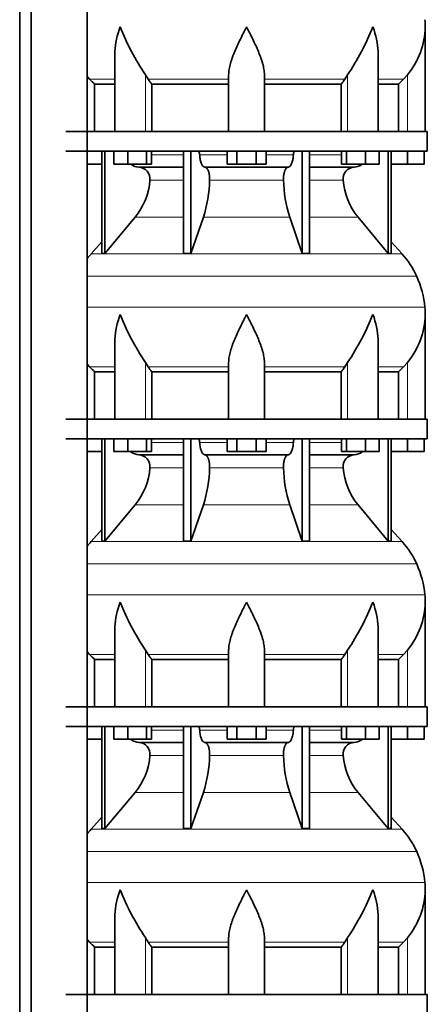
# Model space of a CAD drawing. Header units: millimetres. Extents: x -304 to -45, y -444 to 1021.
# Tile 18 of 29: x -106 to -64, y 329 to 428. Entities that reach past the tile are written whole.
import ezdxf

# ---------------------------------------------------------------- set-up
doc = ezdxf.new("R2010")
doc.units = ezdxf.units.MM
doc.layers.add('MID_134-18', color=7, linetype='Continuous')
doc.layers.add('VSI134_DIFFUSORE', color=7, linetype='Continuous')

# ---------------------------------------------------------------- blocks, each defined once
blk = doc.blocks.new('SE3')
at = {"layer": 'MID_134-18', "color": 7, "linetype": 'Continuous', "lineweight": 35}
for p, q in [((-105.519, 797.977), (-105.519, 272.677)), ((-104.36, 797.977), (-104.36, 272.677)), ((-98.733, 272.677), (-98.733, 797.977)), ((-98.719, 416.977), (-98.719, 443.977)), ((-98.719, 387.977), (-98.719, 414.977)), ((-98.719, 358.977), (-98.719, 385.977)), ((-98.719, 329.977), (-98.719, 356.977))]:
    blk.add_line(p, q, dxfattribs=at)
at = {"layer": 'VSI134_DIFFUSORE', "color": 7, "linetype": 'Continuous', "lineweight": 35}
for p, q in [((-64.68, 416.977), (-64.68, 427.524)), ((-95.935, 424.848), (-95.935, 416.977)), ((-69.425, 416.977), (-69.425, 424.848)), ((-98.478, 422.237), (-98.719, 422.512)), ((-92.578, 422.237), (-92.863, 422.696)), ((-84.48, 416.977), (-84.48, 422.696)), ((-80.88, 416.977), (-80.88, 422.696)), ((-72.498, 422.696), (-72.782, 422.237)), ((-66.48, 422.696), (-66.882, 422.237)), ((-97.975, 421.748), (-95.935, 421.748)), ((-97.975, 416.977), (-97.975, 421.748)), ((-92.222, 421.748), (-84.48, 421.748)), ((-92.222, 416.977), (-92.222, 421.748)), ((-80.88, 421.748), (-73.138, 421.748)), ((-73.138, 421.748), (-73.138, 416.977)), ((-69.425, 421.748), (-67.386, 421.748)), ((-67.386, 421.748), (-67.386, 416.977)), ((-64.48, 416.977), (-100.88, 416.977)), ((-64.48, 414.977), (-64.48, 416.977)), ((-100.88, 414.977), (-64.48, 414.977)), ((-97.246, 414.977), (-97.246, 404.686)), ((-96.94, 414.977), (-96.94, 404.686)), ((-96.031, 413.697), (-96.031, 414.977)), ((-94.643, 413.697), (-94.643, 414.977)), ((-92.747, 413.697), (-92.747, 414.977)), ((-92.239, 413.697), (-92.239, 414.977)), ((-89.02, 414.977), (-89.02, 404.686)), ((-88.281, 414.977), (-88.281, 404.686)), ((-84.643, 413.697), (-84.643, 414.977)), ((-83.662, 413.697), (-83.662, 414.977)), ((-81.699, 413.697), (-81.699, 414.977)), ((-80.717, 413.697), (-80.717, 414.977)), ((-77.08, 414.977), (-77.08, 404.686)), ((-76.341, 414.977), (-76.341, 404.686)), ((-73.121, 413.697), (-73.121, 414.977)), ((-72.613, 413.697), (-72.613, 414.977)), ((-70.717, 413.697), (-70.717, 414.977)), ((-69.329, 413.697), (-69.329, 414.977)), ((-68.421, 414.977), (-68.421, 404.686)), ((-68.115, 414.977), (-68.115, 404.686)), ((-66.48, 413.697), (-66.48, 414.977)), ((-64.78, 413.697), (-64.78, 414.977)), ((-97.246, 413.697), (-98.719, 413.697)), ((-94.643, 413.697), (-96.031, 413.697)), ((-92.747, 413.697), (-94.643, 413.697)), ((-93.515, 413.377), (-89.02, 413.377)), ((-92.239, 413.697), (-92.747, 413.697)), ((-86.862, 413.377), (-78.498, 413.377)), ((-83.662, 413.697), (-84.643, 413.697)), ((-81.699, 413.697), (-83.662, 413.697)), ((-80.717, 413.697), (-81.699, 413.697)), ((-76.341, 413.377), (-71.845, 413.377)), ((-72.613, 413.697), (-73.121, 413.697)), ((-70.717, 413.697), (-72.613, 413.697)), ((-69.329, 413.697), (-70.717, 413.697)), ((-66.48, 413.697), (-68.115, 413.697)), ((-64.78, 413.697), (-66.48, 413.697)), ((-96.94, 404.686), (-93.909, 408.328)), ((-88.281, 404.686), (-87.025, 408.328)), ((-78.335, 408.328), (-77.08, 404.686)), ((-71.452, 408.328), (-68.421, 404.686)), ((-97.246, 405.841), (-98.34, 404.626)), ((-67.021, 404.626), (-68.115, 405.841)), ((-97.246, 404.686), (-96.94, 404.686)), ((-89.02, 404.686), (-88.281, 404.686)), ((-77.08, 404.686), (-76.341, 404.686)), ((-68.421, 404.686), (-68.115, 404.686)), ((-64.68, 387.977), (-64.68, 398.524)), ((-95.935, 395.848), (-95.935, 387.977)), ((-69.425, 387.977), (-69.425, 395.848)), ((-98.478, 393.237), (-98.719, 393.512)), ((-92.578, 393.237), (-92.863, 393.696)), ((-84.48, 387.977), (-84.48, 393.696)), ((-80.88, 387.977), (-80.88, 393.696)), ((-72.498, 393.696), (-72.782, 393.237)), ((-66.48, 393.696), (-66.882, 393.237)), ((-97.975, 392.748), (-95.935, 392.748)), ((-97.975, 387.977), (-97.975, 392.748)), ((-92.222, 392.748), (-84.48, 392.748)), ((-92.222, 387.977), (-92.222, 392.748)), ((-80.88, 392.748), (-73.138, 392.748)), ((-73.138, 392.748), (-73.138, 387.977)), ((-69.425, 392.748), (-67.386, 392.748)), ((-67.386, 392.748), (-67.386, 387.977)), ((-64.48, 387.977), (-100.88, 387.977)), ((-64.48, 385.977), (-64.48, 387.977)), ((-100.88, 385.977), (-64.48, 385.977)), ((-97.246, 385.977), (-97.246, 375.686)), ((-96.94, 385.977), (-96.94, 375.686)), ((-96.031, 384.697), (-96.031, 385.977)), ((-94.643, 384.697), (-94.643, 385.977)), ((-92.747, 384.697), (-92.747, 385.977)), ((-92.239, 384.697), (-92.239, 385.977)), ((-89.02, 385.977), (-89.02, 375.686)), ((-88.281, 385.977), (-88.281, 375.686)), ((-84.643, 384.697), (-84.643, 385.977)), ((-83.662, 384.697), (-83.662, 385.977)), ((-81.699, 384.697), (-81.699, 385.977)), ((-80.717, 384.697), (-80.717, 385.977)), ((-77.08, 385.977), (-77.08, 375.686)), ((-76.341, 385.977), (-76.341, 375.686)), ((-73.121, 384.697), (-73.121, 385.977)), ((-72.613, 384.697), (-72.613, 385.977)), ((-70.717, 384.697), (-70.717, 385.977)), ((-69.329, 384.697), (-69.329, 385.977)), ((-68.421, 385.977), (-68.421, 375.686)), ((-68.115, 385.977), (-68.115, 375.686)), ((-66.48, 384.697), (-66.48, 385.977)), ((-64.78, 384.697), (-64.78, 385.977)), ((-97.246, 384.697), (-98.719, 384.697)), ((-94.643, 384.697), (-96.031, 384.697)), ((-92.747, 384.697), (-94.643, 384.697)), ((-93.515, 384.377), (-89.02, 384.377)), ((-92.239, 384.697), (-92.747, 384.697)), ((-86.862, 384.377), (-78.498, 384.377)), ((-83.662, 384.697), (-84.643, 384.697)), ((-81.699, 384.697), (-83.662, 384.697)), ((-80.717, 384.697), (-81.699, 384.697)), ((-76.341, 384.377), (-71.845, 384.377)), ((-72.613, 384.697), (-73.121, 384.697)), ((-70.717, 384.697), (-72.613, 384.697)), ((-69.329, 384.697), (-70.717, 384.697)), ((-66.48, 384.697), (-68.115, 384.697)), ((-64.78, 384.697), (-66.48, 384.697)), ((-96.94, 375.686), (-93.909, 379.328)), ((-88.281, 375.686), (-87.025, 379.328)), ((-78.335, 379.328), (-77.08, 375.686)), ((-71.452, 379.328), (-68.421, 375.686)), ((-97.246, 376.841), (-98.34, 375.626)), ((-67.021, 375.626), (-68.115, 376.841)), ((-97.246, 375.686), (-96.94, 375.686)), ((-89.02, 375.686), (-88.281, 375.686)), ((-77.08, 375.686), (-76.341, 375.686)), ((-68.421, 375.686), (-68.115, 375.686)), ((-64.68, 358.977), (-64.68, 369.524)), ((-95.935, 366.848), (-95.935, 358.977)), ((-69.425, 358.977), (-69.425, 366.848)), ((-98.478, 364.237), (-98.719, 364.512)), ((-92.578, 364.237), (-92.863, 364.696)), ((-84.48, 358.977), (-84.48, 364.696)), ((-80.88, 358.977), (-80.88, 364.696)), ((-72.498, 364.696), (-72.782, 364.237)), ((-66.48, 364.696), (-66.882, 364.237)), ((-97.975, 363.748), (-95.935, 363.748)), ((-97.975, 358.977), (-97.975, 363.748)), ((-92.222, 363.748), (-84.48, 363.748)), ((-92.222, 358.977), (-92.222, 363.748)), ((-80.88, 363.748), (-73.138, 363.748)), ((-73.138, 363.748), (-73.138, 358.977)), ((-69.425, 363.748), (-67.386, 363.748)), ((-67.386, 363.748), (-67.386, 358.977)), ((-64.48, 358.977), (-100.88, 358.977)), ((-64.48, 356.977), (-64.48, 358.977)), ((-100.88, 356.977), (-64.48, 356.977)), ((-97.246, 356.977), (-97.246, 346.686)), ((-96.94, 356.977), (-96.94, 346.686)), ((-96.031, 355.697), (-96.031, 356.977)), ((-94.643, 355.697), (-94.643, 356.977)), ((-92.747, 355.697), (-92.747, 356.977)), ((-92.239, 355.697), (-92.239, 356.977)), ((-89.02, 356.977), (-89.02, 346.686)), ((-88.281, 356.977), (-88.281, 346.686)), ((-84.643, 355.697), (-84.643, 356.977)), ((-83.662, 355.697), (-83.662, 356.977)), ((-81.699, 355.697), (-81.699, 356.977)), ((-80.717, 355.697), (-80.717, 356.977)), ((-77.08, 356.977), (-77.08, 346.686)), ((-76.341, 356.977), (-76.341, 346.686)), ((-73.121, 355.697), (-73.121, 356.977)), ((-72.613, 355.697), (-72.613, 356.977)), ((-70.717, 355.697), (-70.717, 356.977)), ((-69.329, 355.697), (-69.329, 356.977)), ((-68.421, 356.977), (-68.421, 346.686)), ((-68.115, 356.977), (-68.115, 346.686)), ((-66.48, 355.697), (-66.48, 356.977)), ((-64.78, 355.697), (-64.78, 356.977)), ((-97.246, 355.697), (-98.719, 355.697)), ((-94.643, 355.697), (-96.031, 355.697)), ((-92.747, 355.697), (-94.643, 355.697)), ((-92.239, 355.697), (-92.747, 355.697)), ((-83.662, 355.697), (-84.643, 355.697)), ((-81.699, 355.697), (-83.662, 355.697)), ((-80.717, 355.697), (-81.699, 355.697)), ((-72.613, 355.697), (-73.121, 355.697)), ((-70.717, 355.697), (-72.613, 355.697)), ((-69.329, 355.697), (-70.717, 355.697)), ((-66.48, 355.697), (-68.115, 355.697)), ((-64.78, 355.697), (-66.48, 355.697)), ((-93.515, 355.377), (-89.02, 355.377)), ((-86.862, 355.377), (-78.498, 355.377)), ((-76.341, 355.377), (-71.845, 355.377)), ((-96.94, 346.686), (-93.909, 350.328)), ((-88.281, 346.686), (-87.025, 350.328)), ((-78.335, 350.328), (-77.08, 346.686)), ((-71.452, 350.328), (-68.421, 346.686)), ((-97.246, 347.841), (-98.34, 346.626)), ((-67.021, 346.626), (-68.115, 347.841)), ((-97.246, 346.686), (-96.94, 346.686)), ((-89.02, 346.686), (-88.281, 346.686)), ((-77.08, 346.686), (-76.341, 346.686)), ((-68.421, 346.686), (-68.115, 346.686)), ((-64.68, 329.977), (-64.68, 340.524)), ((-95.935, 337.848), (-95.935, 329.977)), ((-69.425, 329.977), (-69.425, 337.848)), ((-92.578, 335.237), (-92.863, 335.696)), ((-84.48, 329.977), (-84.48, 335.696)), ((-80.88, 329.977), (-80.88, 335.696)), ((-72.498, 335.696), (-72.782, 335.237)), ((-66.48, 335.696), (-66.882, 335.237)), ((-98.478, 335.237), (-98.719, 335.512)), ((-97.975, 334.748), (-95.935, 334.748)), ((-97.975, 329.977), (-97.975, 334.748)), ((-92.222, 334.748), (-84.48, 334.748)), ((-92.222, 329.977), (-92.222, 334.748)), ((-80.88, 334.748), (-73.138, 334.748)), ((-73.138, 334.748), (-73.138, 329.977)), ((-69.425, 334.748), (-67.386, 334.748)), ((-67.386, 334.748), (-67.386, 329.977)), ((-64.48, 329.977), (-100.88, 329.977)), ((-64.48, 327.977), (-64.48, 329.977))]:
    blk.add_line(p, q, dxfattribs=at)
at = {"layer": 'VSI134_DIFFUSORE', "color": 4, "linetype": 'Continuous', "lineweight": 9}
for p, q in [((-95.935, 422.237), (-98.478, 422.237)), ((-92.863, 416.977), (-92.863, 422.696)), ((-84.48, 422.237), (-92.578, 422.237)), ((-80.88, 422.237), (-72.782, 422.237)), ((-72.498, 416.977), (-72.498, 422.696)), ((-69.425, 422.237), (-66.882, 422.237)), ((-66.48, 416.977), (-66.48, 422.696)), ((-92.239, 414.622), (-89.02, 414.622)), ((-87.395, 414.622), (-84.643, 414.622)), ((-80.717, 414.622), (-77.966, 414.622)), ((-76.341, 414.622), (-73.121, 414.622)), ((-89.02, 412.068), (-92.406, 412.068)), ((-78.958, 412.068), (-86.402, 412.068)), ((-72.955, 412.068), (-76.341, 412.068)), ((-93.909, 408.328), (-89.02, 408.328)), ((-87.025, 408.328), (-78.335, 408.328)), ((-76.341, 408.328), (-71.452, 408.328)), ((-98.34, 404.626), (-67.021, 404.626)), ((-65.547, 402.374), (-98.719, 402.374)), ((-98.719, 399.249), (-64.715, 399.249)), ((-95.935, 393.237), (-98.478, 393.237)), ((-92.863, 387.977), (-92.863, 393.696)), ((-84.48, 393.237), (-92.578, 393.237)), ((-80.88, 393.237), (-72.782, 393.237)), ((-72.498, 387.977), (-72.498, 393.696)), ((-69.425, 393.237), (-66.882, 393.237)), ((-66.48, 387.977), (-66.48, 393.696)), ((-92.239, 385.622), (-89.02, 385.622)), ((-87.395, 385.622), (-84.643, 385.622)), ((-80.717, 385.622), (-77.966, 385.622)), ((-76.341, 385.622), (-73.121, 385.622)), ((-89.02, 383.068), (-92.406, 383.068)), ((-78.958, 383.068), (-86.402, 383.068)), ((-72.955, 383.068), (-76.341, 383.068)), ((-93.909, 379.328), (-89.02, 379.328)), ((-87.025, 379.328), (-78.335, 379.328)), ((-76.341, 379.328), (-71.452, 379.328)), ((-98.34, 375.626), (-67.021, 375.626)), ((-65.547, 373.374), (-98.719, 373.374)), ((-98.719, 370.249), (-64.715, 370.249)), ((-92.863, 358.977), (-92.863, 364.696)), ((-72.498, 358.977), (-72.498, 364.696)), ((-66.48, 358.977), (-66.48, 364.696)), ((-95.935, 364.237), (-98.478, 364.237)), ((-84.48, 364.237), (-92.578, 364.237)), ((-80.88, 364.237), (-72.782, 364.237)), ((-69.425, 364.237), (-66.882, 364.237)), ((-92.239, 356.622), (-89.02, 356.622)), ((-87.395, 356.622), (-84.643, 356.622)), ((-80.717, 356.622), (-77.966, 356.622)), ((-76.341, 356.622), (-73.121, 356.622)), ((-89.02, 354.068), (-92.406, 354.068)), ((-78.958, 354.068), (-86.402, 354.068)), ((-72.955, 354.068), (-76.341, 354.068)), ((-93.909, 350.328), (-89.02, 350.328)), ((-87.025, 350.328), (-78.335, 350.328)), ((-76.341, 350.328), (-71.452, 350.328)), ((-98.34, 346.626), (-67.021, 346.626)), ((-65.547, 344.374), (-98.719, 344.374)), ((-98.719, 341.249), (-64.715, 341.249)), ((-92.863, 329.977), (-92.863, 335.696)), ((-72.498, 329.977), (-72.498, 335.696)), ((-66.48, 329.977), (-66.48, 335.696)), ((-95.935, 335.237), (-98.478, 335.237)), ((-84.48, 335.237), (-92.578, 335.237)), ((-80.88, 335.237), (-72.782, 335.237)), ((-69.425, 335.237), (-66.882, 335.237))]:
    blk.add_line(p, q, dxfattribs=at)
at = {"layer": 'VSI134_DIFFUSORE', "color": 7, "linetype": 'Continuous', "lineweight": 35}
for centre, radius, start, end in [((-72.38, 427.522), 7.7, 359.96709, 5.41736), ((-70.244, 437.711), 27.149, 202.04124, 213.57634), ((-95.117, 437.711), 27.149, 326.42366, 337.95878), ((-72.411, 427.657), 7.732, 320.08937, 359.00424), ((-85.955, 426.681), 7.975, 213.85823, 218.20618), ((-79.405, 426.681), 7.975, 321.79382, 326.14177), ((-93.469, 414.712), 1.336, 230.28193, 268.00942), ((-93.572, 412.204), 1.174, 353.32225, 87.21725), ((-71.793, 412.208), 1.171, 92.57724, 186.88325), ((-71.893, 414.714), 1.337, 272.06066, 309.72198), ((-99.067, 412.573), 6.68, 320.54719, 355.65939), ((-99.394, 412.309), 12.994, 342.1602, 358.93539), ((-65.665, 412.359), 13.296, 181.25689, 197.64752), ((-66.273, 412.582), 6.702, 184.39964, 219.39378), ((-91.8, 398.737), 8.8, 138, 141.83161), ((-73.56, 398.737), 8.8, 24.40881, 42), ((-74.471, 398.324), 9.8, 5.41736, 24.40881), ((-72.38, 398.522), 7.7, 359.96709, 5.41736), ((-70.244, 408.711), 27.149, 202.04124, 213.57634), ((-95.117, 408.711), 27.149, 326.42366, 337.95878), ((-72.411, 398.657), 7.732, 320.08937, 359.00424), ((-85.955, 397.681), 7.975, 213.85823, 218.20618), ((-79.405, 397.681), 7.975, 321.79382, 326.14177), ((-93.469, 385.712), 1.336, 230.28193, 268.00942), ((-93.572, 383.204), 1.174, 353.32225, 87.21725), ((-71.793, 383.208), 1.171, 92.57724, 186.88325), ((-71.893, 385.714), 1.337, 272.06066, 309.72198), ((-99.067, 383.573), 6.68, 320.54719, 355.65939), ((-99.394, 383.309), 12.994, 342.1602, 358.93539), ((-65.665, 383.359), 13.296, 181.25689, 197.64752), ((-66.273, 383.582), 6.702, 184.39964, 219.39378), ((-91.8, 369.737), 8.8, 138, 141.83161), ((-73.56, 369.737), 8.8, 24.40881, 42), ((-74.471, 369.324), 9.8, 5.41736, 24.40881), ((-70.244, 379.711), 27.149, 202.04124, 213.57634), ((-95.117, 379.711), 27.149, 326.42366, 337.95878), ((-72.411, 369.657), 7.732, 320.08937, 359.00424), ((-72.38, 369.522), 7.7, 359.96709, 5.41736), ((-85.955, 368.681), 7.975, 213.85823, 218.20618), ((-79.405, 368.681), 7.975, 321.79382, 326.14177), ((-93.469, 356.712), 1.336, 230.28193, 268.00942), ((-71.893, 356.714), 1.337, 272.06066, 309.72198), ((-93.572, 354.204), 1.174, 353.32225, 87.21725), ((-71.793, 354.208), 1.171, 92.57724, 186.88325), ((-99.067, 354.573), 6.68, 320.54719, 355.65939), ((-99.394, 354.309), 12.994, 342.1602, 358.93539), ((-65.665, 354.359), 13.296, 181.25689, 197.64752), ((-66.273, 354.582), 6.702, 184.39964, 219.39378), ((-91.8, 340.737), 8.8, 138, 141.83161), ((-73.56, 340.737), 8.8, 24.40881, 42), ((-74.471, 340.324), 9.8, 5.41736, 24.40881), ((-70.244, 350.711), 27.149, 202.04124, 213.57634), ((-95.117, 350.711), 27.149, 326.42366, 337.95878), ((-72.411, 340.657), 7.732, 320.08937, 359.00424), ((-72.38, 340.522), 7.7, 359.96709, 5.41736), ((-85.955, 339.681), 7.975, 213.85823, 218.20618), ((-79.405, 339.681), 7.975, 321.79382, 326.14177)]:
    blk.add_arc(centre, radius, start, end, dxfattribs=at)
for points, knots in [([(-95.935, 424.847), (-95.935, 424.912), (-95.934, 424.976), (-95.904, 425.85), (-95.707, 426.693), (-95.408, 427.522)], [0.4601729, 0.4601729, 0.4601729, 0.4601729, 0.5, 0.5, 1, 1, 1, 1]), ([(-84.48, 422.696), (-84.48, 422.88), (-84.462, 423.067), (-84.414, 423.356), (-84.395, 423.454), (-84.351, 423.649), (-84.326, 423.746), (-84.244, 424.042), (-84.179, 424.24), (-84.07, 424.541), (-84.032, 424.642), (-83.953, 424.846), (-83.911, 424.948), (-83.696, 425.461), (-83.505, 425.869), (-83.204, 426.485), (-83.102, 426.691), (-82.945, 427.002), (-82.892, 427.105), (-82.813, 427.261), (-82.773, 427.34), (-82.733, 427.418), (-82.707, 427.47), (-82.693, 427.497), (-82.68, 427.522)], [0, 0, 0, 0, 0.125, 0.125, 0.1875, 0.1875, 0.25, 0.25, 0.375, 0.375, 0.4375, 0.4375, 0.5, 0.5, 0.75, 0.75, 0.875, 0.875, 0.9375, 0.9375, 0.96875, 0.984375, 0.984375, 1, 1, 1, 1]), ([(-80.88, 422.696), (-80.88, 422.88), (-80.898, 423.066), (-80.961, 423.447), (-81.005, 423.641), (-81.088, 423.937), (-81.118, 424.037), (-81.182, 424.237), (-81.216, 424.337), (-81.324, 424.638), (-81.404, 424.839), (-81.573, 425.244), (-81.663, 425.448), (-81.852, 425.859), (-81.952, 426.067), (-82.154, 426.482), (-82.258, 426.689), (-82.415, 427.001), (-82.468, 427.105), (-82.547, 427.261), (-82.574, 427.314), (-82.627, 427.418), (-82.654, 427.47), (-82.68, 427.522)], [0, 0, 0, 0, 0.125, 0.125, 0.25, 0.25, 0.3125, 0.3125, 0.375, 0.375, 0.5, 0.5, 0.625, 0.625, 0.75, 0.75, 0.875, 0.875, 0.9375, 0.9375, 0.96875, 0.96875, 1, 1, 1, 1]), ([(-69.425, 424.847), (-69.425, 424.912), (-69.426, 424.976), (-69.456, 425.85), (-69.653, 426.693), (-69.952, 427.522)], [0.4601729, 0.4601729, 0.4601729, 0.4601729, 0.5, 0.5, 1, 1, 1, 1]), ([(-87.547, 414.977), (-87.538, 414.977), (-87.528, 414.975), (-87.51, 414.966), (-87.501, 414.96), (-87.475, 414.934), (-87.459, 414.908), (-87.431, 414.843), (-87.419, 414.804), (-87.402, 414.718), (-87.397, 414.671), (-87.395, 414.622)], [0, 0, 0, 0, 0.125, 0.125, 0.25, 0.25, 0.5, 0.5, 0.75, 0.75, 1, 1, 1, 1]), ([(-77.966, 414.622), (-77.964, 414.671), (-77.958, 414.717), (-77.945, 414.782), (-77.94, 414.803), (-77.929, 414.841), (-77.923, 414.859), (-77.909, 414.892), (-77.901, 414.906), (-77.885, 414.931), (-77.877, 414.942), (-77.859, 414.96), (-77.851, 414.966), (-77.832, 414.975), (-77.823, 414.977), (-77.814, 414.977)], [0, 0, 0, 0, 0.25, 0.25, 0.375, 0.375, 0.5, 0.5, 0.625, 0.625, 0.75, 0.75, 0.875, 0.875, 1, 1, 1, 1]), ([(-86.862, 413.377), (-86.895, 413.377), (-86.927, 413.385), (-86.975, 413.408), (-86.991, 413.418), (-87.023, 413.441), (-87.038, 413.454), (-87.083, 413.499), (-87.113, 413.537), (-87.169, 413.626), (-87.195, 413.677), (-87.243, 413.789), (-87.266, 413.852), (-87.306, 413.987), (-87.323, 414.059), (-87.353, 414.209), (-87.365, 414.289), (-87.384, 414.453), (-87.391, 414.536), (-87.395, 414.622)], [0, 0, 0, 0, 0.125, 0.125, 0.1875, 0.1875, 0.25, 0.25, 0.375, 0.375, 0.5, 0.5, 0.625, 0.625, 0.75, 0.75, 0.875, 0.875, 1, 1, 1, 1]), ([(-77.966, 414.622), (-77.969, 414.536), (-77.976, 414.453), (-77.99, 414.331), (-77.995, 414.291), (-78.008, 414.212), (-78.015, 414.173), (-78.037, 414.059), (-78.055, 413.988), (-78.084, 413.887), (-78.095, 413.855), (-78.117, 413.792), (-78.129, 413.762), (-78.166, 413.677), (-78.192, 413.626), (-78.247, 413.538), (-78.277, 413.5), (-78.338, 413.439), (-78.369, 413.416), (-78.433, 413.385), (-78.466, 413.377), (-78.498, 413.377)], [0, 0, 0, 0, 0.125, 0.125, 0.1875, 0.1875, 0.25, 0.25, 0.375, 0.375, 0.4375, 0.4375, 0.5, 0.5, 0.625, 0.625, 0.75, 0.75, 0.875, 0.875, 1, 1, 1, 1]), ([(-86.862, 413.377), (-86.846, 413.377), (-86.83, 413.375), (-86.798, 413.366), (-86.783, 413.36), (-86.736, 413.334), (-86.706, 413.309), (-86.647, 413.242), (-86.619, 413.2), (-86.581, 413.128), (-86.568, 413.102), (-86.544, 413.047), (-86.533, 413.017), (-86.501, 412.926), (-86.482, 412.859), (-86.457, 412.752), (-86.45, 412.714), (-86.436, 412.639), (-86.43, 412.6), (-86.415, 412.483), (-86.408, 412.401), (-86.4, 412.235), (-86.4, 412.151), (-86.402, 412.068)], [0, 0, 0, 0, 0.0625, 0.0625, 0.125, 0.125, 0.25, 0.25, 0.375, 0.375, 0.4375, 0.4375, 0.5, 0.5, 0.625, 0.625, 0.6875, 0.6875, 0.75, 0.75, 0.875, 0.875, 1, 1, 1, 1]), ([(-78.958, 412.068), (-78.961, 412.151), (-78.96, 412.234), (-78.955, 412.358), (-78.952, 412.399), (-78.945, 412.481), (-78.94, 412.521), (-78.925, 412.639), (-78.912, 412.715), (-78.887, 412.822), (-78.878, 412.857), (-78.859, 412.924), (-78.839, 412.988), (-78.816, 413.046), (-78.793, 413.102), (-78.78, 413.128), (-78.741, 413.201), (-78.713, 413.242), (-78.655, 413.309), (-78.624, 413.335), (-78.562, 413.369), (-78.53, 413.377), (-78.498, 413.377)], [0, 0, 0, 0, 0.125, 0.125, 0.1875, 0.1875, 0.25, 0.25, 0.375, 0.375, 0.4375, 0.4375, 0.5, 0.5625, 0.5625, 0.625, 0.625, 0.75, 0.75, 0.875, 0.875, 1, 1, 1, 1]), ([(-95.935, 395.847), (-95.935, 395.912), (-95.934, 395.976), (-95.904, 396.85), (-95.707, 397.693), (-95.408, 398.522)], [0.4601729, 0.4601729, 0.4601729, 0.4601729, 0.5, 0.5, 1, 1, 1, 1]), ([(-84.48, 393.696), (-84.48, 393.88), (-84.462, 394.067), (-84.414, 394.356), (-84.395, 394.454), (-84.351, 394.649), (-84.326, 394.746), (-84.244, 395.042), (-84.179, 395.24), (-84.07, 395.541), (-84.032, 395.642), (-83.953, 395.846), (-83.911, 395.948), (-83.696, 396.461), (-83.505, 396.869), (-83.204, 397.485), (-83.102, 397.691), (-82.945, 398.002), (-82.892, 398.105), (-82.813, 398.261), (-82.773, 398.34), (-82.733, 398.418), (-82.707, 398.47), (-82.693, 398.497), (-82.68, 398.522)], [0, 0, 0, 0, 0.125, 0.125, 0.1875, 0.1875, 0.25, 0.25, 0.375, 0.375, 0.4375, 0.4375, 0.5, 0.5, 0.75, 0.75, 0.875, 0.875, 0.9375, 0.9375, 0.96875, 0.984375, 0.984375, 1, 1, 1, 1]), ([(-80.88, 393.696), (-80.88, 393.88), (-80.898, 394.066), (-80.961, 394.447), (-81.005, 394.641), (-81.088, 394.937), (-81.118, 395.037), (-81.182, 395.237), (-81.216, 395.337), (-81.324, 395.638), (-81.404, 395.839), (-81.573, 396.244), (-81.663, 396.448), (-81.852, 396.859), (-81.952, 397.067), (-82.154, 397.482), (-82.258, 397.689), (-82.415, 398.001), (-82.468, 398.105), (-82.547, 398.261), (-82.574, 398.314), (-82.627, 398.418), (-82.654, 398.47), (-82.68, 398.522)], [0, 0, 0, 0, 0.125, 0.125, 0.25, 0.25, 0.3125, 0.3125, 0.375, 0.375, 0.5, 0.5, 0.625, 0.625, 0.75, 0.75, 0.875, 0.875, 0.9375, 0.9375, 0.96875, 0.96875, 1, 1, 1, 1]), ([(-69.425, 395.847), (-69.425, 395.912), (-69.426, 395.976), (-69.456, 396.85), (-69.653, 397.693), (-69.952, 398.522)], [0.4601729, 0.4601729, 0.4601729, 0.4601729, 0.5, 0.5, 1, 1, 1, 1]), ([(-87.547, 385.977), (-87.538, 385.977), (-87.528, 385.975), (-87.51, 385.966), (-87.501, 385.96), (-87.475, 385.934), (-87.459, 385.908), (-87.431, 385.843), (-87.419, 385.804), (-87.402, 385.718), (-87.397, 385.671), (-87.395, 385.622)], [0, 0, 0, 0, 0.125, 0.125, 0.25, 0.25, 0.5, 0.5, 0.75, 0.75, 1, 1, 1, 1]), ([(-86.862, 384.377), (-86.895, 384.377), (-86.927, 384.385), (-86.975, 384.408), (-86.991, 384.418), (-87.023, 384.441), (-87.038, 384.454), (-87.083, 384.499), (-87.113, 384.537), (-87.169, 384.626), (-87.195, 384.677), (-87.243, 384.789), (-87.266, 384.852), (-87.306, 384.987), (-87.323, 385.059), (-87.353, 385.209), (-87.365, 385.289), (-87.384, 385.453), (-87.391, 385.536), (-87.395, 385.622)], [0, 0, 0, 0, 0.125, 0.125, 0.1875, 0.1875, 0.25, 0.25, 0.375, 0.375, 0.5, 0.5, 0.625, 0.625, 0.75, 0.75, 0.875, 0.875, 1, 1, 1, 1]), ([(-77.966, 385.622), (-77.969, 385.536), (-77.976, 385.453), (-77.99, 385.331), (-77.995, 385.291), (-78.008, 385.212), (-78.015, 385.173), (-78.037, 385.059), (-78.055, 384.988), (-78.084, 384.887), (-78.095, 384.855), (-78.117, 384.792), (-78.129, 384.762), (-78.166, 384.677), (-78.192, 384.626), (-78.247, 384.538), (-78.277, 384.5), (-78.338, 384.439), (-78.369, 384.416), (-78.433, 384.385), (-78.466, 384.377), (-78.498, 384.377)], [0, 0, 0, 0, 0.125, 0.125, 0.1875, 0.1875, 0.25, 0.25, 0.375, 0.375, 0.4375, 0.4375, 0.5, 0.5, 0.625, 0.625, 0.75, 0.75, 0.875, 0.875, 1, 1, 1, 1]), ([(-77.966, 385.622), (-77.964, 385.671), (-77.958, 385.717), (-77.945, 385.782), (-77.94, 385.803), (-77.929, 385.841), (-77.923, 385.859), (-77.909, 385.892), (-77.901, 385.906), (-77.885, 385.931), (-77.877, 385.942), (-77.859, 385.96), (-77.851, 385.966), (-77.832, 385.975), (-77.823, 385.977), (-77.814, 385.977)], [0, 0, 0, 0, 0.25, 0.25, 0.375, 0.375, 0.5, 0.5, 0.625, 0.625, 0.75, 0.75, 0.875, 0.875, 1, 1, 1, 1]), ([(-86.862, 384.377), (-86.846, 384.377), (-86.83, 384.375), (-86.798, 384.366), (-86.783, 384.36), (-86.736, 384.334), (-86.706, 384.309), (-86.647, 384.242), (-86.619, 384.2), (-86.581, 384.128), (-86.568, 384.102), (-86.544, 384.047), (-86.533, 384.017), (-86.501, 383.926), (-86.482, 383.859), (-86.457, 383.752), (-86.45, 383.714), (-86.436, 383.639), (-86.43, 383.6), (-86.415, 383.483), (-86.408, 383.401), (-86.4, 383.235), (-86.4, 383.151), (-86.402, 383.068)], [0, 0, 0, 0, 0.0625, 0.0625, 0.125, 0.125, 0.25, 0.25, 0.375, 0.375, 0.4375, 0.4375, 0.5, 0.5, 0.625, 0.625, 0.6875, 0.6875, 0.75, 0.75, 0.875, 0.875, 1, 1, 1, 1]), ([(-78.958, 383.068), (-78.961, 383.151), (-78.96, 383.234), (-78.955, 383.358), (-78.952, 383.399), (-78.945, 383.481), (-78.94, 383.521), (-78.925, 383.639), (-78.912, 383.715), (-78.887, 383.822), (-78.878, 383.857), (-78.859, 383.924), (-78.839, 383.988), (-78.816, 384.046), (-78.793, 384.102), (-78.78, 384.128), (-78.741, 384.201), (-78.713, 384.242), (-78.655, 384.309), (-78.624, 384.335), (-78.562, 384.369), (-78.53, 384.377), (-78.498, 384.377)], [0, 0, 0, 0, 0.125, 0.125, 0.1875, 0.1875, 0.25, 0.25, 0.375, 0.375, 0.4375, 0.4375, 0.5, 0.5625, 0.5625, 0.625, 0.625, 0.75, 0.75, 0.875, 0.875, 1, 1, 1, 1]), ([(-95.935, 366.847), (-95.935, 366.912), (-95.934, 366.976), (-95.904, 367.85), (-95.707, 368.693), (-95.408, 369.522)], [0.4601729, 0.4601729, 0.4601729, 0.4601729, 0.5, 0.5, 1, 1, 1, 1]), ([(-84.48, 364.696), (-84.48, 364.88), (-84.462, 365.067), (-84.414, 365.356), (-84.395, 365.454), (-84.351, 365.649), (-84.326, 365.746), (-84.244, 366.042), (-84.179, 366.24), (-84.07, 366.541), (-84.032, 366.642), (-83.953, 366.846), (-83.911, 366.948), (-83.696, 367.461), (-83.505, 367.869), (-83.204, 368.485), (-83.102, 368.691), (-82.945, 369.002), (-82.892, 369.105), (-82.813, 369.261), (-82.773, 369.34), (-82.733, 369.418), (-82.707, 369.47), (-82.693, 369.497), (-82.68, 369.522)], [0, 0, 0, 0, 0.125, 0.125, 0.1875, 0.1875, 0.25, 0.25, 0.375, 0.375, 0.4375, 0.4375, 0.5, 0.5, 0.75, 0.75, 0.875, 0.875, 0.9375, 0.9375, 0.96875, 0.984375, 0.984375, 1, 1, 1, 1]), ([(-80.88, 364.696), (-80.88, 364.88), (-80.898, 365.066), (-80.961, 365.447), (-81.005, 365.641), (-81.088, 365.937), (-81.118, 366.037), (-81.182, 366.237), (-81.216, 366.337), (-81.324, 366.638), (-81.404, 366.839), (-81.573, 367.244), (-81.663, 367.448), (-81.852, 367.859), (-81.952, 368.067), (-82.154, 368.482), (-82.258, 368.689), (-82.415, 369.001), (-82.468, 369.105), (-82.547, 369.261), (-82.574, 369.314), (-82.627, 369.418), (-82.654, 369.47), (-82.68, 369.522)], [0, 0, 0, 0, 0.125, 0.125, 0.25, 0.25, 0.3125, 0.3125, 0.375, 0.375, 0.5, 0.5, 0.625, 0.625, 0.75, 0.75, 0.875, 0.875, 0.9375, 0.9375, 0.96875, 0.96875, 1, 1, 1, 1]), ([(-69.425, 366.847), (-69.425, 366.912), (-69.426, 366.976), (-69.456, 367.85), (-69.653, 368.693), (-69.952, 369.522)], [0.4601729, 0.4601729, 0.4601729, 0.4601729, 0.5, 0.5, 1, 1, 1, 1]), ([(-87.547, 356.977), (-87.538, 356.977), (-87.528, 356.975), (-87.51, 356.966), (-87.501, 356.96), (-87.475, 356.934), (-87.459, 356.908), (-87.431, 356.843), (-87.419, 356.804), (-87.402, 356.718), (-87.397, 356.671), (-87.395, 356.622)], [0, 0, 0, 0, 0.125, 0.125, 0.25, 0.25, 0.5, 0.5, 0.75, 0.75, 1, 1, 1, 1]), ([(-86.862, 355.377), (-86.895, 355.377), (-86.927, 355.385), (-86.975, 355.408), (-86.991, 355.418), (-87.023, 355.441), (-87.038, 355.454), (-87.083, 355.499), (-87.113, 355.537), (-87.169, 355.626), (-87.195, 355.677), (-87.243, 355.789), (-87.266, 355.852), (-87.306, 355.987), (-87.323, 356.059), (-87.353, 356.209), (-87.365, 356.289), (-87.384, 356.453), (-87.391, 356.536), (-87.395, 356.622)], [0, 0, 0, 0, 0.125, 0.125, 0.1875, 0.1875, 0.25, 0.25, 0.375, 0.375, 0.5, 0.5, 0.625, 0.625, 0.75, 0.75, 0.875, 0.875, 1, 1, 1, 1]), ([(-77.966, 356.622), (-77.969, 356.536), (-77.976, 356.453), (-77.99, 356.331), (-77.995, 356.291), (-78.008, 356.212), (-78.015, 356.173), (-78.037, 356.059), (-78.055, 355.988), (-78.084, 355.887), (-78.095, 355.855), (-78.117, 355.792), (-78.129, 355.762), (-78.166, 355.677), (-78.192, 355.626), (-78.247, 355.538), (-78.277, 355.5), (-78.338, 355.439), (-78.369, 355.416), (-78.433, 355.385), (-78.466, 355.377), (-78.498, 355.377)], [0, 0, 0, 0, 0.125, 0.125, 0.1875, 0.1875, 0.25, 0.25, 0.375, 0.375, 0.4375, 0.4375, 0.5, 0.5, 0.625, 0.625, 0.75, 0.75, 0.875, 0.875, 1, 1, 1, 1]), ([(-77.966, 356.622), (-77.964, 356.671), (-77.958, 356.717), (-77.945, 356.782), (-77.94, 356.803), (-77.929, 356.841), (-77.923, 356.859), (-77.909, 356.892), (-77.901, 356.906), (-77.885, 356.931), (-77.877, 356.942), (-77.859, 356.96), (-77.851, 356.966), (-77.832, 356.975), (-77.823, 356.977), (-77.814, 356.977)], [0, 0, 0, 0, 0.25, 0.25, 0.375, 0.375, 0.5, 0.5, 0.625, 0.625, 0.75, 0.75, 0.875, 0.875, 1, 1, 1, 1]), ([(-86.862, 355.377), (-86.846, 355.377), (-86.83, 355.375), (-86.798, 355.366), (-86.783, 355.36), (-86.736, 355.334), (-86.706, 355.309), (-86.647, 355.242), (-86.619, 355.2), (-86.581, 355.128), (-86.568, 355.102), (-86.544, 355.047), (-86.533, 355.017), (-86.501, 354.926), (-86.482, 354.859), (-86.457, 354.752), (-86.45, 354.714), (-86.436, 354.639), (-86.43, 354.6), (-86.415, 354.483), (-86.408, 354.401), (-86.4, 354.235), (-86.4, 354.151), (-86.402, 354.068)], [0, 0, 0, 0, 0.0625, 0.0625, 0.125, 0.125, 0.25, 0.25, 0.375, 0.375, 0.4375, 0.4375, 0.5, 0.5, 0.625, 0.625, 0.6875, 0.6875, 0.75, 0.75, 0.875, 0.875, 1, 1, 1, 1]), ([(-78.958, 354.068), (-78.961, 354.151), (-78.96, 354.234), (-78.955, 354.358), (-78.952, 354.399), (-78.945, 354.481), (-78.94, 354.521), (-78.925, 354.639), (-78.912, 354.715), (-78.887, 354.822), (-78.878, 354.857), (-78.859, 354.924), (-78.839, 354.988), (-78.816, 355.046), (-78.793, 355.102), (-78.78, 355.128), (-78.741, 355.201), (-78.713, 355.242), (-78.655, 355.309), (-78.624, 355.335), (-78.562, 355.369), (-78.53, 355.377), (-78.498, 355.377)], [0, 0, 0, 0, 0.125, 0.125, 0.1875, 0.1875, 0.25, 0.25, 0.375, 0.375, 0.4375, 0.4375, 0.5, 0.5625, 0.5625, 0.625, 0.625, 0.75, 0.75, 0.875, 0.875, 1, 1, 1, 1]), ([(-95.935, 337.847), (-95.935, 337.912), (-95.934, 337.976), (-95.904, 338.85), (-95.707, 339.693), (-95.408, 340.522)], [0.4601729, 0.4601729, 0.4601729, 0.4601729, 0.5, 0.5, 1, 1, 1, 1]), ([(-84.48, 335.696), (-84.48, 335.88), (-84.462, 336.067), (-84.414, 336.356), (-84.395, 336.454), (-84.351, 336.649), (-84.326, 336.746), (-84.244, 337.042), (-84.179, 337.24), (-84.07, 337.541), (-84.032, 337.642), (-83.953, 337.846), (-83.911, 337.948), (-83.696, 338.461), (-83.505, 338.869), (-83.204, 339.485), (-83.102, 339.691), (-82.945, 340.002), (-82.892, 340.105), (-82.813, 340.261), (-82.773, 340.34), (-82.733, 340.418), (-82.707, 340.47), (-82.693, 340.497), (-82.68, 340.522)], [0, 0, 0, 0, 0.125, 0.125, 0.1875, 0.1875, 0.25, 0.25, 0.375, 0.375, 0.4375, 0.4375, 0.5, 0.5, 0.75, 0.75, 0.875, 0.875, 0.9375, 0.9375, 0.96875, 0.984375, 0.984375, 1, 1, 1, 1]), ([(-80.88, 335.696), (-80.88, 335.88), (-80.898, 336.066), (-80.961, 336.447), (-81.005, 336.641), (-81.088, 336.937), (-81.118, 337.037), (-81.182, 337.237), (-81.216, 337.337), (-81.324, 337.638), (-81.404, 337.839), (-81.573, 338.244), (-81.663, 338.448), (-81.852, 338.859), (-81.952, 339.067), (-82.154, 339.482), (-82.258, 339.689), (-82.415, 340.001), (-82.468, 340.105), (-82.547, 340.261), (-82.574, 340.314), (-82.627, 340.418), (-82.654, 340.47), (-82.68, 340.522)], [0, 0, 0, 0, 0.125, 0.125, 0.25, 0.25, 0.3125, 0.3125, 0.375, 0.375, 0.5, 0.5, 0.625, 0.625, 0.75, 0.75, 0.875, 0.875, 0.9375, 0.9375, 0.96875, 0.96875, 1, 1, 1, 1]), ([(-69.425, 337.847), (-69.425, 337.912), (-69.426, 337.976), (-69.456, 338.85), (-69.653, 339.693), (-69.952, 340.522)], [0.4601729, 0.4601729, 0.4601729, 0.4601729, 0.5, 0.5, 1, 1, 1, 1])]:
    blk.add_open_spline(points, degree=3, knots=knots, dxfattribs=at)
for points in [[(-97.975, 421.748), (-98.149, 421.905), (-98.317, 422.068), (-98.478, 422.237)], [(-66.882, 422.237), (-67.044, 422.068), (-67.212, 421.905), (-67.386, 421.748)], [(-97.975, 392.748), (-98.149, 392.905), (-98.317, 393.068), (-98.478, 393.237)], [(-66.882, 393.237), (-67.044, 393.068), (-67.212, 392.905), (-67.386, 392.748)], [(-97.975, 363.748), (-98.149, 363.905), (-98.317, 364.068), (-98.478, 364.237)], [(-66.882, 364.237), (-67.044, 364.068), (-67.212, 363.905), (-67.386, 363.748)], [(-97.975, 334.748), (-98.149, 334.905), (-98.317, 335.068), (-98.478, 335.237)], [(-66.882, 335.237), (-67.044, 335.068), (-67.212, 334.905), (-67.386, 334.748)]]:
    blk.add_open_spline(points, degree=3, dxfattribs=at)

msp = doc.modelspace()

# ---------------------------------------------------------------- block references
msp.add_blockref('SE3', (0, 0))

doc.saveas('drawing.dxf')
